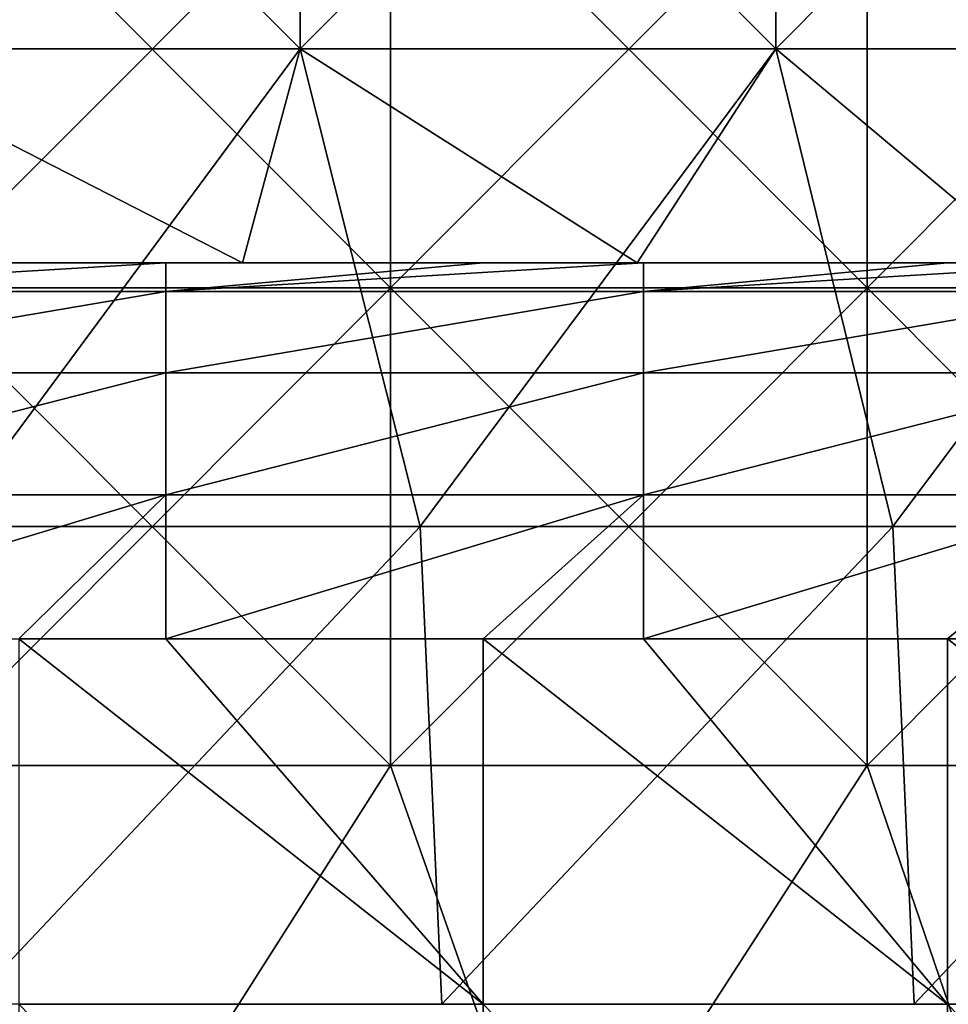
# Model space of a CAD drawing. Header units: inches. Extents: x -4.75 to 4.5, y 0 to 1.88.
# Tile 231 of 256: x 0.02 to 0.17, y 1.36 to 1.53. Entities that reach past the tile are written whole.
import ezdxf

# ---------------------------------------------------------------- set-up
doc = ezdxf.new("R2010")
doc.units = ezdxf.units.IN
doc.header["$LTSCALE"] = 101.851852
doc.header["$MEASUREMENT"] = 0
for name, color, linetype in [('11', 7, 'CONTINUOUS'), ('12', 7, 'CONTINUOUS'), ('15', 7, 'CONTINUOUS'), ('160', 7, 'CONTINUOUS'), ('20', 7, 'CONTINUOUS')]:
    doc.layers.add(name, color=color, linetype=linetype)

msp = doc.modelspace()

# ---------------------------------------------------------------- linework, layer by layer
at = {"layer": '11', "color": 13, "linetype": 'Continuous', "true_color": 0xd67263}
for points in [[(0.06384, 1.52338, 2.87829), (-0.01591, 1.52338, 2.87896), (0.06384, 1.60346, 2.87829), (0.06384, 1.52338, 2.87829)], [(-0.01591, 1.52338, 2.87896), (-0.01591, 1.60346, 2.87896), (0.06384, 1.60346, 2.87829), (-0.01591, 1.52338, 2.87896)], [(-0.01591, 1.52338, -2.87896), (0.06384, 1.52338, -2.87829), (-0.01591, 1.60346, -2.87896), (-0.01591, 1.52338, -2.87896)], [(0.06384, 1.52338, -2.87829), (0.06384, 1.60346, -2.87829), (-0.01591, 1.60346, -2.87896), (0.06384, 1.52338, -2.87829)], [(0.14355, 1.52338, 2.87542), (0.06384, 1.52338, 2.87829), (0.14355, 1.60346, 2.87542), (0.14355, 1.52338, 2.87542)], [(0.06384, 1.52338, 2.87829), (0.06384, 1.60346, 2.87829), (0.14355, 1.60346, 2.87542), (0.06384, 1.52338, 2.87829)], [(0.06384, 1.52338, -2.87829), (0.14355, 1.52338, -2.87542), (0.06384, 1.60346, -2.87829), (0.06384, 1.52338, -2.87829)], [(0.14355, 1.52338, -2.87542), (0.14355, 1.60346, -2.87542), (0.06384, 1.60346, -2.87829), (0.14355, 1.52338, -2.87542)], [(0.22314, 1.52338, 2.87034), (0.14355, 1.52338, 2.87542), (0.22314, 1.60346, 2.87034), (0.22314, 1.52338, 2.87034)], [(0.14355, 1.52338, 2.87542), (0.14355, 1.60346, 2.87542), (0.22314, 1.60346, 2.87034), (0.14355, 1.52338, 2.87542)], [(0.14355, 1.52338, -2.87542), (0.22314, 1.52338, -2.87034), (0.14355, 1.60346, -2.87542), (0.14355, 1.52338, -2.87542)], [(0.22314, 1.52338, -2.87034), (0.22314, 1.60346, -2.87034), (0.14355, 1.60346, -2.87542), (0.22314, 1.52338, -2.87034)], [(-0.01213, 1.4875, -2.87895), (0.05415, 1.4875, -2.87847), (-0.01591, 1.52338, -2.87896), (-0.01213, 1.4875, -2.87895)], [(-0.01591, 1.52338, -2.87896), (0.05415, 1.4875, -2.87847), (0.06384, 1.52338, -2.87829), (-0.01591, 1.52338, -2.87896)], [(0.06384, 1.52338, 2.87829), (0.00459, 1.4433, 2.879), (-0.01591, 1.52338, 2.87896), (0.06384, 1.52338, 2.87829)], [(0.08392, 1.4433, 2.87778), (0.00459, 1.4433, 2.879), (0.06384, 1.52338, 2.87829), (0.08392, 1.4433, 2.87778)], [(0.05415, 1.4875, -2.87847), (0.12034, 1.4875, -2.87647), (0.06384, 1.52338, -2.87829), (0.05415, 1.4875, -2.87847)], [(0.06384, 1.52338, -2.87829), (0.12034, 1.4875, -2.87647), (0.14355, 1.52338, -2.87542), (0.06384, 1.52338, -2.87829)], [(0.14355, 1.52338, 2.87542), (0.08392, 1.4433, 2.87778), (0.06384, 1.52338, 2.87829), (0.14355, 1.52338, 2.87542)], [(0.16319, 1.4433, 2.87437), (0.08392, 1.4433, 2.87778), (0.14355, 1.52338, 2.87542), (0.16319, 1.4433, 2.87437)], [(0.12034, 1.4875, -2.87647), (0.18634, 1.4875, -2.87296), (0.14355, 1.52338, -2.87542), (0.12034, 1.4875, -2.87647)], [(0.14355, 1.52338, -2.87542), (0.18634, 1.4875, -2.87296), (0.22314, 1.52338, -2.87034), (0.14355, 1.52338, -2.87542)], [(0.22314, 1.52338, 2.87034), (0.16319, 1.4433, 2.87437), (0.14355, 1.52338, 2.87542), (0.22314, 1.52338, 2.87034)], [(0.24233, 1.4433, 2.86878), (0.16319, 1.4433, 2.87437), (0.22314, 1.52338, 2.87034), (0.24233, 1.4433, 2.86878)], [(0.00459, 1.4433, 2.879), (0.08392, 1.4433, 2.87778), (0.00831, 1.36322, 2.87899), (0.00459, 1.4433, 2.879)], [(0.00831, 1.36322, 2.87899), (0.08392, 1.4433, 2.87778), (0.08756, 1.36322, 2.87767), (0.00831, 1.36322, 2.87899)], [(0.08392, 1.4433, 2.87778), (0.16319, 1.4433, 2.87437), (0.08756, 1.36322, 2.87767), (0.08392, 1.4433, 2.87778)], [(0.08756, 1.36322, 2.87767), (0.16319, 1.4433, 2.87437), (0.16675, 1.36322, 2.87417), (0.08756, 1.36322, 2.87767)], [(0.16319, 1.4433, 2.87437), (0.24233, 1.4433, 2.86878), (0.16675, 1.36322, 2.87417), (0.16319, 1.4433, 2.87437)], [(0.16675, 1.36322, 2.87417), (0.24233, 1.4433, 2.86878), (0.24581, 1.36322, 2.86849), (0.16675, 1.36322, 2.87417)]]:
    msp.add_3dface(points, dxfattribs=at)
at = {"layer": '12', "color": 13, "linetype": 'Continuous', "true_color": 0xd67263}
for points in [[(0.07899, 1.56342, 3.56162), (-0.00093, 1.56342, 3.5625), (0.07899, 1.48334, 3.56162), (0.07899, 1.56342, 3.56162)], [(0.07899, 1.48334, 3.56162), (-0.00093, 1.56342, 3.5625), (-0.00093, 1.48334, 3.5625), (0.07899, 1.48334, 3.56162)], [(-0.00093, 1.56342, -3.5625), (0.07899, 1.56342, -3.56162), (-0.00093, 1.48334, -3.5625), (-0.00093, 1.56342, -3.5625)], [(-0.00093, 1.48334, -3.5625), (0.07899, 1.56342, -3.56162), (0.07899, 1.48334, -3.56162), (-0.00093, 1.48334, -3.5625)], [(0.15888, 1.56342, 3.55896), (0.07899, 1.56342, 3.56162), (0.15888, 1.48334, 3.55896), (0.15888, 1.56342, 3.55896)], [(0.15888, 1.48334, 3.55896), (0.07899, 1.56342, 3.56162), (0.07899, 1.48334, 3.56162), (0.15888, 1.48334, 3.55896)], [(0.07899, 1.56342, -3.56162), (0.15888, 1.56342, -3.55896), (0.07899, 1.48334, -3.56162), (0.07899, 1.56342, -3.56162)], [(0.07899, 1.48334, -3.56162), (0.15888, 1.56342, -3.55896), (0.15888, 1.48334, -3.55896), (0.07899, 1.48334, -3.56162)], [(0.23868, 1.56342, 3.5545), (0.15888, 1.56342, 3.55896), (0.23868, 1.48334, 3.5545), (0.23868, 1.56342, 3.5545)], [(0.23868, 1.48334, 3.5545), (0.15888, 1.56342, 3.55896), (0.15888, 1.48334, 3.55896), (0.23868, 1.48334, 3.5545)], [(0.15888, 1.56342, -3.55896), (0.23868, 1.56342, -3.5545), (0.15888, 1.48334, -3.55896), (0.15888, 1.56342, -3.55896)], [(0.15888, 1.48334, -3.55896), (0.23868, 1.56342, -3.5545), (0.23868, 1.48334, -3.5545), (0.15888, 1.48334, -3.55896)], [(0.07899, 1.40326, -3.56162), (-0.00093, 1.40326, -3.5625), (0.07899, 1.48334, -3.56162), (0.07899, 1.40326, -3.56162)], [(-0.00093, 1.40326, -3.5625), (-0.00093, 1.48334, -3.5625), (0.07899, 1.48334, -3.56162), (-0.00093, 1.40326, -3.5625)], [(-0.00093, 1.40326, 3.5625), (0.07899, 1.40326, 3.56162), (-0.00093, 1.48334, 3.5625), (-0.00093, 1.40326, 3.5625)], [(0.07899, 1.40326, 3.56162), (0.07899, 1.48334, 3.56162), (-0.00093, 1.48334, 3.5625), (0.07899, 1.40326, 3.56162)], [(0.15888, 1.40326, -3.55896), (0.07899, 1.40326, -3.56162), (0.15888, 1.48334, -3.55896), (0.15888, 1.40326, -3.55896)], [(0.07899, 1.40326, -3.56162), (0.07899, 1.48334, -3.56162), (0.15888, 1.48334, -3.55896), (0.07899, 1.40326, -3.56162)], [(0.07899, 1.40326, 3.56162), (0.15888, 1.40326, 3.55896), (0.07899, 1.48334, 3.56162), (0.07899, 1.40326, 3.56162)], [(0.15888, 1.40326, 3.55896), (0.15888, 1.48334, 3.55896), (0.07899, 1.48334, 3.56162), (0.15888, 1.40326, 3.55896)], [(0.23868, 1.40326, -3.5545), (0.15888, 1.40326, -3.55896), (0.23868, 1.48334, -3.5545), (0.23868, 1.40326, -3.5545)], [(0.15888, 1.40326, -3.55896), (0.15888, 1.48334, -3.55896), (0.23868, 1.48334, -3.5545), (0.15888, 1.40326, -3.55896)], [(0.15888, 1.40326, 3.55896), (0.23868, 1.40326, 3.5545), (0.15888, 1.48334, 3.55896), (0.15888, 1.40326, 3.55896)], [(0.23868, 1.40326, 3.5545), (0.23868, 1.48334, 3.5545), (0.15888, 1.48334, 3.55896), (0.23868, 1.40326, 3.5545)], [(-0.05103, 1.32318, 3.56213), (0.02807, 1.32318, 3.56239), (-0.00093, 1.40326, 3.5625), (-0.05103, 1.32318, 3.56213)], [(0.02807, 1.32318, -3.56239), (-0.05103, 1.32318, -3.56213), (-0.00093, 1.40326, -3.5625), (0.02807, 1.32318, -3.56239)], [(-0.00093, 1.40326, 3.5625), (0.02807, 1.32318, 3.56239), (0.07899, 1.40326, 3.56162), (-0.00093, 1.40326, 3.5625)], [(0.07899, 1.40326, -3.56162), (0.02807, 1.32318, -3.56239), (-0.00093, 1.40326, -3.5625), (0.07899, 1.40326, -3.56162)], [(0.02807, 1.32318, 3.56239), (0.10715, 1.32318, 3.56089), (0.07899, 1.40326, 3.56162), (0.02807, 1.32318, 3.56239)], [(0.10715, 1.32318, -3.56089), (0.02807, 1.32318, -3.56239), (0.07899, 1.40326, -3.56162), (0.10715, 1.32318, -3.56089)], [(0.07899, 1.40326, 3.56162), (0.10715, 1.32318, 3.56089), (0.15888, 1.40326, 3.55896), (0.07899, 1.40326, 3.56162)], [(0.15888, 1.40326, -3.55896), (0.10715, 1.32318, -3.56089), (0.07899, 1.40326, -3.56162), (0.15888, 1.40326, -3.55896)], [(0.10715, 1.32318, 3.56089), (0.18618, 1.32318, 3.55763), (0.15888, 1.40326, 3.55896), (0.10715, 1.32318, 3.56089)], [(0.18618, 1.32318, -3.55763), (0.10715, 1.32318, -3.56089), (0.15888, 1.40326, -3.55896), (0.18618, 1.32318, -3.55763)], [(0.15888, 1.40326, 3.55896), (0.18618, 1.32318, 3.55763), (0.23868, 1.40326, 3.5545), (0.15888, 1.40326, 3.55896)], [(0.23868, 1.40326, -3.5545), (0.18618, 1.32318, -3.55763), (0.15888, 1.40326, -3.55896), (0.23868, 1.40326, -3.5545)]]:
    msp.add_3dface(points, dxfattribs=at)
at = {"layer": '15', "color": 13, "linetype": 'Continuous', "true_color": 0xd67263}
for points in [[(-0.06094, 1.4875, 0.15724), (0.01667, 1.4875, 0.187), (0.01692, 1.4875, 0.15724), (-0.06094, 1.4875, 0.15724)], [(-0.06094, 1.4875, 0.15724), (0.01692, 1.4875, 0.15724), (-0.04541, 1.4875, 0.07716), (-0.06094, 1.4875, 0.15724)], [(0.00941, 1.4875, -0.32324), (-0.05708, 1.4875, -0.24316), (0.02232, 1.4875, -0.24316), (0.00941, 1.4875, -0.32324)], [(-0.05708, 1.4875, -0.24316), (-0.00227, 1.4875, -0.16308), (0.02232, 1.4875, -0.24316), (-0.05708, 1.4875, -0.24316)], [(-0.04893, 1.4875, -0.00292), (-0.04541, 1.4875, 0.07716), (0.03018, 1.4875, -0.00292), (-0.04893, 1.4875, -0.00292)], [(-0.04893, 1.4875, -0.00292), (0.03018, 1.4875, -0.00292), (0.01073, 1.4875, -0.083), (-0.04893, 1.4875, -0.00292)], [(-0.04541, 1.4875, 0.07716), (0.01692, 1.4875, 0.15724), (0.034, 1.4875, 0.07716), (-0.04541, 1.4875, 0.07716)], [(-0.04541, 1.4875, 0.07716), (0.034, 1.4875, 0.07716), (0.03018, 1.4875, -0.00292), (-0.04541, 1.4875, 0.07716)], [(0.03997, 1.4875, -0.4834), (-0.03968, 1.4875, -0.56348), (-0.03997, 1.4875, -0.4834), (0.03997, 1.4875, -0.4834)], [(0.03997, 1.4875, -0.4834), (-0.03997, 1.4875, -0.4834), (-0.00002, 1.4875, -0.40332), (0.03997, 1.4875, -0.4834)], [(-0.03966, 1.4875, -1.6846), (0.03948, 1.4875, -1.6846), (-0.03986, 1.4875, -1.76468), (-0.03966, 1.4875, -1.6846)], [(-0.03986, 1.4875, -1.76468), (0.03948, 1.4875, -1.6846), (0.03995, 1.4875, -1.76468), (-0.03986, 1.4875, -1.76468)], [(-0.03986, 1.4875, -1.76468), (0.03995, 1.4875, -1.76468), (-0.00005, 1.4875, -1.84476), (-0.03986, 1.4875, -1.76468)], [(0.03955, 1.4875, -1.2842), (0, 1.4875, -1.36428), (-0.03972, 1.4875, -1.2842), (0.03955, 1.4875, -1.2842)], [(0.03955, 1.4875, -1.2842), (-0.03972, 1.4875, -1.2842), (0.00002, 1.4875, -1.20412), (0.03955, 1.4875, -1.2842)], [(-0.03968, 1.4875, -0.56348), (0.03985, 1.4875, -0.56348), (-0.03952, 1.4875, -0.64356), (-0.03968, 1.4875, -0.56348)], [(0.03985, 1.4875, -0.56348), (-0.03968, 1.4875, -0.56348), (0.03997, 1.4875, -0.4834), (0.03985, 1.4875, -0.56348)], [(-0.03966, 1.4875, -1.6846), (0.00004, 1.4875, -1.60452), (0.03948, 1.4875, -1.6846), (-0.03966, 1.4875, -1.6846)], [(-0.03963, 1.4875, -0.8838), (-0.00002, 1.4875, -0.80372), (0.03979, 1.4875, -0.8838), (-0.03963, 1.4875, -0.8838)], [(-0.03963, 1.4875, -0.8838), (0.03979, 1.4875, -0.8838), (0, 1.4875, -0.96388), (-0.03963, 1.4875, -0.8838)], [(-0.03928, 1.4875, -2.4854), (0.03925, 1.4875, -2.4854), (-0.03959, 1.4875, -2.56548), (-0.03928, 1.4875, -2.4854)], [(-0.03959, 1.4875, -2.56548), (0.03925, 1.4875, -2.4854), (0.03957, 1.4875, -2.56548), (-0.03959, 1.4875, -2.56548)], [(-0.03959, 1.4875, -2.56548), (0.03957, 1.4875, -2.56548), (-0.03905, 1.4875, -2.64556), (-0.03959, 1.4875, -2.56548)], [(0.03952, 1.4875, -1.44436), (-0.03954, 1.4875, -1.44436), (0, 1.4875, -1.36428), (0.03952, 1.4875, -1.44436)], [(-0.03954, 1.4875, -1.44436), (0.03952, 1.4875, -1.44436), (-0.00003, 1.4875, -1.52444), (-0.03954, 1.4875, -1.44436)], [(-0.03952, 1.4875, -0.64356), (0.03985, 1.4875, -0.56348), (0.03953, 1.4875, -0.64356), (-0.03952, 1.4875, -0.64356)], [(-0.03952, 1.4875, -0.64356), (0.03953, 1.4875, -0.64356), (-0.00007, 1.4875, -0.72364), (-0.03952, 1.4875, -0.64356)], [(-0.03951, 1.4875, -2.32524), (-0.00003, 1.4875, -2.24516), (0.03944, 1.4875, -2.32524), (-0.03951, 1.4875, -2.32524)], [(-0.03951, 1.4875, -2.32524), (0.03944, 1.4875, -2.32524), (-0.0001, 1.4875, -2.40532), (-0.03951, 1.4875, -2.32524)], [(-0.0395, 1.4875, -1.12404), (-0.00009, 1.4875, -1.04396), (0.03962, 1.4875, -1.12404), (-0.0395, 1.4875, -1.12404)], [(-0.0395, 1.4875, -1.12404), (0.03962, 1.4875, -1.12404), (0.00002, 1.4875, -1.20412), (-0.0395, 1.4875, -1.12404)], [(-0.03928, 1.4875, -2.4854), (-0.0001, 1.4875, -2.40532), (0.03925, 1.4875, -2.4854), (-0.03928, 1.4875, -2.4854)], [(-0.03905, 1.4875, -2.64556), (0.03957, 1.4875, -2.56548), (0.03924, 1.4875, -2.64556), (-0.03905, 1.4875, -2.64556)], [(-0.03905, 1.4875, -2.64556), (0.03924, 1.4875, -2.64556), (-0.00021, 1.4875, -2.72564), (-0.03905, 1.4875, -2.64556)], [(-0.01213, 1.4875, -2.87895), (-0.03758, 1.4875, -2.80572), (0.0383, 1.4875, -2.80572), (-0.01213, 1.4875, -2.87895)], [(-0.03758, 1.4875, -2.80572), (-0.00021, 1.4875, -2.72564), (0.0383, 1.4875, -2.80572), (-0.03758, 1.4875, -2.80572)], [(0.05415, 1.4875, -2.87847), (-0.01213, 1.4875, -2.87895), (0.0383, 1.4875, -2.80572), (0.05415, 1.4875, -2.87847)], [(-0.00227, 1.4875, -0.16308), (0.01073, 1.4875, -0.083), (0.0777, 1.4875, -0.16308), (-0.00227, 1.4875, -0.16308)], [(-0.00227, 1.4875, -0.16308), (0.0777, 1.4875, -0.16308), (0.02232, 1.4875, -0.24316), (-0.00227, 1.4875, -0.16308)], [(-0.00021, 1.4875, -2.72564), (0.03924, 1.4875, -2.64556), (0.07702, 1.4875, -2.72564), (-0.00021, 1.4875, -2.72564)], [(-0.00021, 1.4875, -2.72564), (0.07702, 1.4875, -2.72564), (0.0383, 1.4875, -2.80572), (-0.00021, 1.4875, -2.72564)], [(-0.0001, 1.4875, -2.40532), (0.03944, 1.4875, -2.32524), (0.07899, 1.4875, -2.40532), (-0.0001, 1.4875, -2.40532)], [(-0.0001, 1.4875, -2.40532), (0.07899, 1.4875, -2.40532), (0.03925, 1.4875, -2.4854), (-0.0001, 1.4875, -2.40532)], [(-0.00009, 1.4875, -1.04396), (0, 1.4875, -0.96388), (0.07882, 1.4875, -1.04396), (-0.00009, 1.4875, -1.04396)], [(-0.00009, 1.4875, -1.04396), (0.07882, 1.4875, -1.04396), (0.03962, 1.4875, -1.12404), (-0.00009, 1.4875, -1.04396)], [(-0.00008, 1.4875, -2.16508), (-0.00007, 1.4875, -2.085), (0.07898, 1.4875, -2.16508), (-0.00008, 1.4875, -2.16508)], [(-0.00008, 1.4875, -2.16508), (0.07898, 1.4875, -2.16508), (-0.00003, 1.4875, -2.24516), (-0.00008, 1.4875, -2.16508)], [(-0.00007, 1.4875, -0.72364), (0.03953, 1.4875, -0.64356), (0.07954, 1.4875, -0.72364), (-0.00007, 1.4875, -0.72364)], [(-0.00007, 1.4875, -0.72364), (0.07954, 1.4875, -0.72364), (-0.00002, 1.4875, -0.80372), (-0.00007, 1.4875, -0.72364)], [(-0.00007, 1.4875, -2.085), (0.00012, 1.4875, -2.00492), (0.07933, 1.4875, -2.085), (-0.00007, 1.4875, -2.085)], [(-0.00007, 1.4875, -2.085), (0.07933, 1.4875, -2.085), (0.07898, 1.4875, -2.16508), (-0.00007, 1.4875, -2.085)], [(-0.00005, 1.4875, -1.84476), (0.03995, 1.4875, -1.76468), (0.07888, 1.4875, -1.84476), (-0.00005, 1.4875, -1.84476)], [(-0.00005, 1.4875, -1.84476), (0.07888, 1.4875, -1.84476), (-0.00001, 1.4875, -1.92484), (-0.00005, 1.4875, -1.84476)], [(-0.00003, 1.4875, -1.52444), (0.03952, 1.4875, -1.44436), (0.07874, 1.4875, -1.52444), (-0.00003, 1.4875, -1.52444)], [(-0.00003, 1.4875, -1.52444), (0.07874, 1.4875, -1.52444), (0.00004, 1.4875, -1.60452), (-0.00003, 1.4875, -1.52444)], [(-0.00003, 1.4875, -2.24516), (0.07898, 1.4875, -2.16508), (0.07831, 1.4875, -2.24516), (-0.00003, 1.4875, -2.24516)], [(-0.00003, 1.4875, -2.24516), (0.07831, 1.4875, -2.24516), (0.03944, 1.4875, -2.32524), (-0.00003, 1.4875, -2.24516)], [(-0.00002, 1.4875, -0.80372), (0.07954, 1.4875, -0.72364), (0.07896, 1.4875, -0.80372), (-0.00002, 1.4875, -0.80372)], [(-0.00002, 1.4875, -0.80372), (0.07896, 1.4875, -0.80372), (0.03979, 1.4875, -0.8838), (-0.00002, 1.4875, -0.80372)], [(0.07916, 1.4875, -0.40332), (0.03997, 1.4875, -0.4834), (-0.00002, 1.4875, -0.40332), (0.07916, 1.4875, -0.40332)], [(0.07916, 1.4875, -0.40332), (-0.00002, 1.4875, -0.40332), (0.00941, 1.4875, -0.32324), (0.07916, 1.4875, -0.40332)], [(-0.00001, 1.4875, -1.92484), (0.07888, 1.4875, -1.84476), (0.07928, 1.4875, -1.92484), (-0.00001, 1.4875, -1.92484)], [(-0.00001, 1.4875, -1.92484), (0.07928, 1.4875, -1.92484), (0.00012, 1.4875, -2.00492), (-0.00001, 1.4875, -1.92484)], [(0.07986, 1.4875, -1.36428), (0.03952, 1.4875, -1.44436), (0, 1.4875, -1.36428), (0.07986, 1.4875, -1.36428)], [(0.07986, 1.4875, -1.36428), (0, 1.4875, -1.36428), (0.03955, 1.4875, -1.2842), (0.07986, 1.4875, -1.36428)], [(0, 1.4875, -0.96388), (0.03979, 1.4875, -0.8838), (0.07978, 1.4875, -0.96388), (0, 1.4875, -0.96388)], [(0, 1.4875, -0.96388), (0.07978, 1.4875, -0.96388), (0.07882, 1.4875, -1.04396), (0, 1.4875, -0.96388)], [(0.03955, 1.4875, -1.2842), (0.00002, 1.4875, -1.20412), (0.07926, 1.4875, -1.20412), (0.03955, 1.4875, -1.2842)], [(0.00002, 1.4875, -1.20412), (0.03962, 1.4875, -1.12404), (0.07926, 1.4875, -1.20412), (0.00002, 1.4875, -1.20412)], [(0.00004, 1.4875, -1.60452), (0.07874, 1.4875, -1.52444), (0.07971, 1.4875, -1.60452), (0.00004, 1.4875, -1.60452)], [(0.00004, 1.4875, -1.60452), (0.07971, 1.4875, -1.60452), (0.03948, 1.4875, -1.6846), (0.00004, 1.4875, -1.60452)], [(0.00012, 1.4875, -2.00492), (0.07928, 1.4875, -1.92484), (0.07958, 1.4875, -2.00492), (0.00012, 1.4875, -2.00492)], [(0.00012, 1.4875, -2.00492), (0.07958, 1.4875, -2.00492), (0.07933, 1.4875, -2.085), (0.00012, 1.4875, -2.00492)], [(0.08906, 1.4875, -0.32324), (0.07916, 1.4875, -0.40332), (0.00941, 1.4875, -0.32324), (0.08906, 1.4875, -0.32324)], [(0.08906, 1.4875, -0.32324), (0.00941, 1.4875, -0.32324), (0.02232, 1.4875, -0.24316), (0.08906, 1.4875, -0.32324)], [(0.01073, 1.4875, -0.083), (0.03018, 1.4875, -0.00292), (0.08922, 1.4875, -0.083), (0.01073, 1.4875, -0.083)], [(0.01073, 1.4875, -0.083), (0.08922, 1.4875, -0.083), (0.0777, 1.4875, -0.16308), (0.01073, 1.4875, -0.083)], [(0.01667, 1.4875, 0.187), (0.0413, 1.4875, 0.187), (0.01692, 1.4875, 0.15724), (0.01667, 1.4875, 0.187)], [(0.0413, 1.4875, 0.187), (0.09451, 1.4875, 0.187), (0.01692, 1.4875, 0.15724), (0.0413, 1.4875, 0.187)], [(0.01692, 1.4875, 0.15724), (0.09451, 1.4875, 0.187), (0.09477, 1.4875, 0.15724), (0.01692, 1.4875, 0.15724)], [(0.01692, 1.4875, 0.15724), (0.09477, 1.4875, 0.15724), (0.034, 1.4875, 0.07716), (0.01692, 1.4875, 0.15724)], [(0.08906, 1.4875, -0.32324), (0.02232, 1.4875, -0.24316), (0.10171, 1.4875, -0.24316), (0.08906, 1.4875, -0.32324)], [(0.02232, 1.4875, -0.24316), (0.0777, 1.4875, -0.16308), (0.10171, 1.4875, -0.24316), (0.02232, 1.4875, -0.24316)], [(0.03018, 1.4875, -0.00292), (0.034, 1.4875, 0.07716), (0.10928, 1.4875, -0.00292), (0.03018, 1.4875, -0.00292)], [(0.03018, 1.4875, -0.00292), (0.10928, 1.4875, -0.00292), (0.08922, 1.4875, -0.083), (0.03018, 1.4875, -0.00292)], [(0.034, 1.4875, 0.07716), (0.09477, 1.4875, 0.15724), (0.11341, 1.4875, 0.07716), (0.034, 1.4875, 0.07716)], [(0.034, 1.4875, 0.07716), (0.11341, 1.4875, 0.07716), (0.10928, 1.4875, -0.00292), (0.034, 1.4875, 0.07716)], [(0.05415, 1.4875, -2.87847), (0.0383, 1.4875, -2.80572), (0.11418, 1.4875, -2.80572), (0.05415, 1.4875, -2.87847)], [(0.0383, 1.4875, -2.80572), (0.07702, 1.4875, -2.72564), (0.11418, 1.4875, -2.80572), (0.0383, 1.4875, -2.80572)], [(0.03924, 1.4875, -2.64556), (0.03957, 1.4875, -2.56548), (0.11753, 1.4875, -2.64556), (0.03924, 1.4875, -2.64556)], [(0.03924, 1.4875, -2.64556), (0.11753, 1.4875, -2.64556), (0.07702, 1.4875, -2.72564), (0.03924, 1.4875, -2.64556)], [(0.03925, 1.4875, -2.4854), (0.07899, 1.4875, -2.40532), (0.11778, 1.4875, -2.4854), (0.03925, 1.4875, -2.4854)], [(0.03925, 1.4875, -2.4854), (0.11778, 1.4875, -2.4854), (0.03957, 1.4875, -2.56548), (0.03925, 1.4875, -2.4854)], [(0.03944, 1.4875, -2.32524), (0.07831, 1.4875, -2.24516), (0.11839, 1.4875, -2.32524), (0.03944, 1.4875, -2.32524)], [(0.03944, 1.4875, -2.32524), (0.11839, 1.4875, -2.32524), (0.07899, 1.4875, -2.40532), (0.03944, 1.4875, -2.32524)], [(0.03948, 1.4875, -1.6846), (0.07971, 1.4875, -1.60452), (0.11862, 1.4875, -1.6846), (0.03948, 1.4875, -1.6846)], [(0.03948, 1.4875, -1.6846), (0.11862, 1.4875, -1.6846), (0.03995, 1.4875, -1.76468), (0.03948, 1.4875, -1.6846)], [(0.11858, 1.4875, -1.44436), (0.03952, 1.4875, -1.44436), (0.07986, 1.4875, -1.36428), (0.11858, 1.4875, -1.44436)], [(0.03952, 1.4875, -1.44436), (0.11858, 1.4875, -1.44436), (0.07874, 1.4875, -1.52444), (0.03952, 1.4875, -1.44436)], [(0.03953, 1.4875, -0.64356), (0.03985, 1.4875, -0.56348), (0.11857, 1.4875, -0.64356), (0.03953, 1.4875, -0.64356)], [(0.03953, 1.4875, -0.64356), (0.11857, 1.4875, -0.64356), (0.07954, 1.4875, -0.72364), (0.03953, 1.4875, -0.64356)], [(0.11883, 1.4875, -1.2842), (0.07986, 1.4875, -1.36428), (0.03955, 1.4875, -1.2842), (0.11883, 1.4875, -1.2842)], [(0.11883, 1.4875, -1.2842), (0.03955, 1.4875, -1.2842), (0.07926, 1.4875, -1.20412), (0.11883, 1.4875, -1.2842)], [(0.03957, 1.4875, -2.56548), (0.11778, 1.4875, -2.4854), (0.11873, 1.4875, -2.56548), (0.03957, 1.4875, -2.56548)], [(0.03957, 1.4875, -2.56548), (0.11873, 1.4875, -2.56548), (0.11753, 1.4875, -2.64556), (0.03957, 1.4875, -2.56548)], [(0.03962, 1.4875, -1.12404), (0.07882, 1.4875, -1.04396), (0.11873, 1.4875, -1.12404), (0.03962, 1.4875, -1.12404)], [(0.03962, 1.4875, -1.12404), (0.11873, 1.4875, -1.12404), (0.07926, 1.4875, -1.20412), (0.03962, 1.4875, -1.12404)], [(0.03979, 1.4875, -0.8838), (0.07896, 1.4875, -0.80372), (0.11921, 1.4875, -0.8838), (0.03979, 1.4875, -0.8838)], [(0.03979, 1.4875, -0.8838), (0.11921, 1.4875, -0.8838), (0.07978, 1.4875, -0.96388), (0.03979, 1.4875, -0.8838)], [(0.03985, 1.4875, -0.56348), (0.11938, 1.4875, -0.56348), (0.11857, 1.4875, -0.64356), (0.03985, 1.4875, -0.56348)], [(0.11938, 1.4875, -0.56348), (0.03985, 1.4875, -0.56348), (0.03997, 1.4875, -0.4834), (0.11938, 1.4875, -0.56348)], [(0.03995, 1.4875, -1.76468), (0.11862, 1.4875, -1.6846), (0.11976, 1.4875, -1.76468), (0.03995, 1.4875, -1.76468)], [(0.03995, 1.4875, -1.76468), (0.11976, 1.4875, -1.76468), (0.07888, 1.4875, -1.84476), (0.03995, 1.4875, -1.76468)], [(0.11991, 1.4875, -0.4834), (0.11938, 1.4875, -0.56348), (0.03997, 1.4875, -0.4834), (0.11991, 1.4875, -0.4834)], [(0.11991, 1.4875, -0.4834), (0.03997, 1.4875, -0.4834), (0.07916, 1.4875, -0.40332), (0.11991, 1.4875, -0.4834)], [(0.12034, 1.4875, -2.87647), (0.05415, 1.4875, -2.87847), (0.11418, 1.4875, -2.80572), (0.12034, 1.4875, -2.87647)], [(0.07702, 1.4875, -2.72564), (0.11753, 1.4875, -2.64556), (0.15424, 1.4875, -2.72564), (0.07702, 1.4875, -2.72564)], [(0.07702, 1.4875, -2.72564), (0.15424, 1.4875, -2.72564), (0.11418, 1.4875, -2.80572), (0.07702, 1.4875, -2.72564)], [(0.0777, 1.4875, -0.16308), (0.08922, 1.4875, -0.083), (0.15767, 1.4875, -0.16308), (0.0777, 1.4875, -0.16308)], [(0.0777, 1.4875, -0.16308), (0.15767, 1.4875, -0.16308), (0.10171, 1.4875, -0.24316), (0.0777, 1.4875, -0.16308)], [(0.07831, 1.4875, -2.24516), (0.07898, 1.4875, -2.16508), (0.15665, 1.4875, -2.24516), (0.07831, 1.4875, -2.24516)], [(0.07831, 1.4875, -2.24516), (0.15665, 1.4875, -2.24516), (0.11839, 1.4875, -2.32524), (0.07831, 1.4875, -2.24516)], [(0.07874, 1.4875, -1.52444), (0.11858, 1.4875, -1.44436), (0.15752, 1.4875, -1.52444), (0.07874, 1.4875, -1.52444)], [(0.07874, 1.4875, -1.52444), (0.15752, 1.4875, -1.52444), (0.07971, 1.4875, -1.60452), (0.07874, 1.4875, -1.52444)], [(0.07882, 1.4875, -1.04396), (0.07978, 1.4875, -0.96388), (0.15773, 1.4875, -1.04396), (0.07882, 1.4875, -1.04396)], [(0.07882, 1.4875, -1.04396), (0.15773, 1.4875, -1.04396), (0.11873, 1.4875, -1.12404), (0.07882, 1.4875, -1.04396)], [(0.07888, 1.4875, -1.84476), (0.11976, 1.4875, -1.76468), (0.15782, 1.4875, -1.84476), (0.07888, 1.4875, -1.84476)], [(0.07888, 1.4875, -1.84476), (0.15782, 1.4875, -1.84476), (0.07928, 1.4875, -1.92484), (0.07888, 1.4875, -1.84476)], [(0.07896, 1.4875, -0.80372), (0.07954, 1.4875, -0.72364), (0.15795, 1.4875, -0.80372), (0.07896, 1.4875, -0.80372)], [(0.07896, 1.4875, -0.80372), (0.15795, 1.4875, -0.80372), (0.11921, 1.4875, -0.8838), (0.07896, 1.4875, -0.80372)], [(0.07898, 1.4875, -2.16508), (0.07933, 1.4875, -2.085), (0.15804, 1.4875, -2.16508), (0.07898, 1.4875, -2.16508)], [(0.07898, 1.4875, -2.16508), (0.15804, 1.4875, -2.16508), (0.15665, 1.4875, -2.24516), (0.07898, 1.4875, -2.16508)], [(0.07899, 1.4875, -2.40532), (0.11839, 1.4875, -2.32524), (0.15808, 1.4875, -2.40532), (0.07899, 1.4875, -2.40532)], [(0.07899, 1.4875, -2.40532), (0.15808, 1.4875, -2.40532), (0.11778, 1.4875, -2.4854), (0.07899, 1.4875, -2.40532)], [(0.15834, 1.4875, -0.40332), (0.11991, 1.4875, -0.4834), (0.07916, 1.4875, -0.40332), (0.15834, 1.4875, -0.40332)], [(0.15834, 1.4875, -0.40332), (0.07916, 1.4875, -0.40332), (0.08906, 1.4875, -0.32324), (0.15834, 1.4875, -0.40332)], [(0.11883, 1.4875, -1.2842), (0.07926, 1.4875, -1.20412), (0.1585, 1.4875, -1.20412), (0.11883, 1.4875, -1.2842)], [(0.07926, 1.4875, -1.20412), (0.11873, 1.4875, -1.12404), (0.1585, 1.4875, -1.20412), (0.07926, 1.4875, -1.20412)], [(0.07928, 1.4875, -1.92484), (0.15782, 1.4875, -1.84476), (0.15856, 1.4875, -1.92484), (0.07928, 1.4875, -1.92484)], [(0.07928, 1.4875, -1.92484), (0.15856, 1.4875, -1.92484), (0.07958, 1.4875, -2.00492), (0.07928, 1.4875, -1.92484)], [(0.07933, 1.4875, -2.085), (0.07958, 1.4875, -2.00492), (0.15874, 1.4875, -2.085), (0.07933, 1.4875, -2.085)], [(0.07933, 1.4875, -2.085), (0.15874, 1.4875, -2.085), (0.15804, 1.4875, -2.16508), (0.07933, 1.4875, -2.085)], [(0.07954, 1.4875, -0.72364), (0.11857, 1.4875, -0.64356), (0.15915, 1.4875, -0.72364), (0.07954, 1.4875, -0.72364)], [(0.07954, 1.4875, -0.72364), (0.15915, 1.4875, -0.72364), (0.15795, 1.4875, -0.80372), (0.07954, 1.4875, -0.72364)], [(0.07958, 1.4875, -2.00492), (0.15856, 1.4875, -1.92484), (0.15904, 1.4875, -2.00492), (0.07958, 1.4875, -2.00492)], [(0.07958, 1.4875, -2.00492), (0.15904, 1.4875, -2.00492), (0.15874, 1.4875, -2.085), (0.07958, 1.4875, -2.00492)], [(0.07971, 1.4875, -1.60452), (0.15752, 1.4875, -1.52444), (0.15939, 1.4875, -1.60452), (0.07971, 1.4875, -1.60452)], [(0.07971, 1.4875, -1.60452), (0.15939, 1.4875, -1.60452), (0.11862, 1.4875, -1.6846), (0.07971, 1.4875, -1.60452)], [(0.07978, 1.4875, -0.96388), (0.11921, 1.4875, -0.8838), (0.15957, 1.4875, -0.96388), (0.07978, 1.4875, -0.96388)], [(0.07978, 1.4875, -0.96388), (0.15957, 1.4875, -0.96388), (0.15773, 1.4875, -1.04396), (0.07978, 1.4875, -0.96388)], [(0.15971, 1.4875, -1.36428), (0.11858, 1.4875, -1.44436), (0.07986, 1.4875, -1.36428), (0.15971, 1.4875, -1.36428)], [(0.15971, 1.4875, -1.36428), (0.07986, 1.4875, -1.36428), (0.11883, 1.4875, -1.2842), (0.15971, 1.4875, -1.36428)], [(0.16871, 1.4875, -0.32324), (0.15834, 1.4875, -0.40332), (0.08906, 1.4875, -0.32324), (0.16871, 1.4875, -0.32324)], [(0.16871, 1.4875, -0.32324), (0.08906, 1.4875, -0.32324), (0.10171, 1.4875, -0.24316), (0.16871, 1.4875, -0.32324)], [(0.08922, 1.4875, -0.083), (0.10928, 1.4875, -0.00292), (0.1677, 1.4875, -0.083), (0.08922, 1.4875, -0.083)], [(0.08922, 1.4875, -0.083), (0.1677, 1.4875, -0.083), (0.15767, 1.4875, -0.16308), (0.08922, 1.4875, -0.083)], [(0.09451, 1.4875, 0.187), (0.12138, 1.4875, 0.187), (0.09477, 1.4875, 0.15724), (0.09451, 1.4875, 0.187)], [(0.12138, 1.4875, 0.187), (0.17234, 1.4875, 0.187), (0.09477, 1.4875, 0.15724), (0.12138, 1.4875, 0.187)], [(0.09477, 1.4875, 0.15724), (0.17234, 1.4875, 0.187), (0.17263, 1.4875, 0.15724), (0.09477, 1.4875, 0.15724)], [(0.09477, 1.4875, 0.15724), (0.17263, 1.4875, 0.15724), (0.11341, 1.4875, 0.07716), (0.09477, 1.4875, 0.15724)], [(0.16871, 1.4875, -0.32324), (0.10171, 1.4875, -0.24316), (0.18111, 1.4875, -0.24316), (0.16871, 1.4875, -0.32324)], [(0.10171, 1.4875, -0.24316), (0.15767, 1.4875, -0.16308), (0.18111, 1.4875, -0.24316), (0.10171, 1.4875, -0.24316)], [(0.10928, 1.4875, -0.00292), (0.11341, 1.4875, 0.07716), (0.18838, 1.4875, -0.00292), (0.10928, 1.4875, -0.00292)], [(0.10928, 1.4875, -0.00292), (0.18838, 1.4875, -0.00292), (0.1677, 1.4875, -0.083), (0.10928, 1.4875, -0.00292)], [(0.11341, 1.4875, 0.07716), (0.17263, 1.4875, 0.15724), (0.19282, 1.4875, 0.07716), (0.11341, 1.4875, 0.07716)], [(0.11341, 1.4875, 0.07716), (0.19282, 1.4875, 0.07716), (0.18838, 1.4875, -0.00292), (0.11341, 1.4875, 0.07716)], [(0.12034, 1.4875, -2.87647), (0.11418, 1.4875, -2.80572), (0.19006, 1.4875, -2.80572), (0.12034, 1.4875, -2.87647)], [(0.11418, 1.4875, -2.80572), (0.15424, 1.4875, -2.72564), (0.19006, 1.4875, -2.80572), (0.11418, 1.4875, -2.80572)], [(0.11753, 1.4875, -2.64556), (0.11873, 1.4875, -2.56548), (0.19582, 1.4875, -2.64556), (0.11753, 1.4875, -2.64556)], [(0.11753, 1.4875, -2.64556), (0.19582, 1.4875, -2.64556), (0.15424, 1.4875, -2.72564), (0.11753, 1.4875, -2.64556)], [(0.11778, 1.4875, -2.4854), (0.15808, 1.4875, -2.40532), (0.19631, 1.4875, -2.4854), (0.11778, 1.4875, -2.4854)], [(0.11778, 1.4875, -2.4854), (0.19631, 1.4875, -2.4854), (0.11873, 1.4875, -2.56548), (0.11778, 1.4875, -2.4854)], [(0.11839, 1.4875, -2.32524), (0.15665, 1.4875, -2.24516), (0.19733, 1.4875, -2.32524), (0.11839, 1.4875, -2.32524)], [(0.11839, 1.4875, -2.32524), (0.19733, 1.4875, -2.32524), (0.15808, 1.4875, -2.40532), (0.11839, 1.4875, -2.32524)], [(0.11857, 1.4875, -0.64356), (0.11938, 1.4875, -0.56348), (0.19761, 1.4875, -0.64356), (0.11857, 1.4875, -0.64356)], [(0.11857, 1.4875, -0.64356), (0.19761, 1.4875, -0.64356), (0.15915, 1.4875, -0.72364), (0.11857, 1.4875, -0.64356)], [(0.19763, 1.4875, -1.44436), (0.11858, 1.4875, -1.44436), (0.15971, 1.4875, -1.36428), (0.19763, 1.4875, -1.44436)], [(0.11858, 1.4875, -1.44436), (0.19763, 1.4875, -1.44436), (0.15752, 1.4875, -1.52444), (0.11858, 1.4875, -1.44436)], [(0.11862, 1.4875, -1.6846), (0.15939, 1.4875, -1.60452), (0.19776, 1.4875, -1.6846), (0.11862, 1.4875, -1.6846)], [(0.11862, 1.4875, -1.6846), (0.19776, 1.4875, -1.6846), (0.11976, 1.4875, -1.76468), (0.11862, 1.4875, -1.6846)], [(0.11873, 1.4875, -1.12404), (0.15773, 1.4875, -1.04396), (0.19785, 1.4875, -1.12404), (0.11873, 1.4875, -1.12404)], [(0.11873, 1.4875, -1.12404), (0.19785, 1.4875, -1.12404), (0.1585, 1.4875, -1.20412), (0.11873, 1.4875, -1.12404)], [(0.11873, 1.4875, -2.56548), (0.19631, 1.4875, -2.4854), (0.19789, 1.4875, -2.56548), (0.11873, 1.4875, -2.56548)], [(0.11873, 1.4875, -2.56548), (0.19789, 1.4875, -2.56548), (0.19582, 1.4875, -2.64556), (0.11873, 1.4875, -2.56548)], [(0.19811, 1.4875, -1.2842), (0.15971, 1.4875, -1.36428), (0.11883, 1.4875, -1.2842), (0.19811, 1.4875, -1.2842)], [(0.19811, 1.4875, -1.2842), (0.11883, 1.4875, -1.2842), (0.1585, 1.4875, -1.20412), (0.19811, 1.4875, -1.2842)], [(0.11921, 1.4875, -0.8838), (0.15795, 1.4875, -0.80372), (0.19862, 1.4875, -0.8838), (0.11921, 1.4875, -0.8838)], [(0.11921, 1.4875, -0.8838), (0.19862, 1.4875, -0.8838), (0.15957, 1.4875, -0.96388), (0.11921, 1.4875, -0.8838)], [(0.11938, 1.4875, -0.56348), (0.1989, 1.4875, -0.56348), (0.19761, 1.4875, -0.64356), (0.11938, 1.4875, -0.56348)], [(0.1989, 1.4875, -0.56348), (0.11938, 1.4875, -0.56348), (0.11991, 1.4875, -0.4834), (0.1989, 1.4875, -0.56348)], [(0.11976, 1.4875, -1.76468), (0.19776, 1.4875, -1.6846), (0.19957, 1.4875, -1.76468), (0.11976, 1.4875, -1.76468)], [(0.11976, 1.4875, -1.76468), (0.19957, 1.4875, -1.76468), (0.15782, 1.4875, -1.84476), (0.11976, 1.4875, -1.76468)], [(0.19986, 1.4875, -0.4834), (0.1989, 1.4875, -0.56348), (0.11991, 1.4875, -0.4834), (0.19986, 1.4875, -0.4834)], [(0.19986, 1.4875, -0.4834), (0.11991, 1.4875, -0.4834), (0.15834, 1.4875, -0.40332), (0.19986, 1.4875, -0.4834)], [(0.18634, 1.4875, -2.87296), (0.12034, 1.4875, -2.87647), (0.19006, 1.4875, -2.80572), (0.18634, 1.4875, -2.87296)], [(0.15424, 1.4875, -2.72564), (0.19582, 1.4875, -2.64556), (0.23147, 1.4875, -2.72564), (0.15424, 1.4875, -2.72564)], [(0.15424, 1.4875, -2.72564), (0.23147, 1.4875, -2.72564), (0.19006, 1.4875, -2.80572), (0.15424, 1.4875, -2.72564)], [(0.15665, 1.4875, -2.24516), (0.15804, 1.4875, -2.16508), (0.235, 1.4875, -2.24516), (0.15665, 1.4875, -2.24516)], [(0.15665, 1.4875, -2.24516), (0.235, 1.4875, -2.24516), (0.19733, 1.4875, -2.32524), (0.15665, 1.4875, -2.24516)], [(0.15752, 1.4875, -1.52444), (0.19763, 1.4875, -1.44436), (0.2363, 1.4875, -1.52444), (0.15752, 1.4875, -1.52444)], [(0.15752, 1.4875, -1.52444), (0.2363, 1.4875, -1.52444), (0.15939, 1.4875, -1.60452), (0.15752, 1.4875, -1.52444)], [(0.15767, 1.4875, -0.16308), (0.1677, 1.4875, -0.083), (0.23764, 1.4875, -0.16308), (0.15767, 1.4875, -0.16308)], [(0.15767, 1.4875, -0.16308), (0.23764, 1.4875, -0.16308), (0.18111, 1.4875, -0.24316), (0.15767, 1.4875, -0.16308)], [(0.15773, 1.4875, -1.04396), (0.15957, 1.4875, -0.96388), (0.23664, 1.4875, -1.04396), (0.15773, 1.4875, -1.04396)], [(0.15773, 1.4875, -1.04396), (0.23664, 1.4875, -1.04396), (0.19785, 1.4875, -1.12404), (0.15773, 1.4875, -1.04396)], [(0.15782, 1.4875, -1.84476), (0.19957, 1.4875, -1.76468), (0.23675, 1.4875, -1.84476), (0.15782, 1.4875, -1.84476)], [(0.15782, 1.4875, -1.84476), (0.23675, 1.4875, -1.84476), (0.15856, 1.4875, -1.92484), (0.15782, 1.4875, -1.84476)], [(0.15795, 1.4875, -0.80372), (0.15915, 1.4875, -0.72364), (0.23693, 1.4875, -0.80372), (0.15795, 1.4875, -0.80372)], [(0.15795, 1.4875, -0.80372), (0.23693, 1.4875, -0.80372), (0.19862, 1.4875, -0.8838), (0.15795, 1.4875, -0.80372)], [(0.15804, 1.4875, -2.16508), (0.15874, 1.4875, -2.085), (0.23709, 1.4875, -2.16508), (0.15804, 1.4875, -2.16508)], [(0.15804, 1.4875, -2.16508), (0.23709, 1.4875, -2.16508), (0.235, 1.4875, -2.24516), (0.15804, 1.4875, -2.16508)], [(0.15808, 1.4875, -2.40532), (0.19733, 1.4875, -2.32524), (0.23718, 1.4875, -2.40532), (0.15808, 1.4875, -2.40532)], [(0.15808, 1.4875, -2.40532), (0.23718, 1.4875, -2.40532), (0.19631, 1.4875, -2.4854), (0.15808, 1.4875, -2.40532)], [(0.23752, 1.4875, -0.40332), (0.19986, 1.4875, -0.4834), (0.15834, 1.4875, -0.40332), (0.23752, 1.4875, -0.40332)], [(0.23752, 1.4875, -0.40332), (0.15834, 1.4875, -0.40332), (0.16871, 1.4875, -0.32324), (0.23752, 1.4875, -0.40332)], [(0.19811, 1.4875, -1.2842), (0.1585, 1.4875, -1.20412), (0.23774, 1.4875, -1.20412), (0.19811, 1.4875, -1.2842)], [(0.1585, 1.4875, -1.20412), (0.19785, 1.4875, -1.12404), (0.23774, 1.4875, -1.20412), (0.1585, 1.4875, -1.20412)], [(0.15856, 1.4875, -1.92484), (0.23675, 1.4875, -1.84476), (0.23785, 1.4875, -1.92484), (0.15856, 1.4875, -1.92484)], [(0.15856, 1.4875, -1.92484), (0.23785, 1.4875, -1.92484), (0.15904, 1.4875, -2.00492), (0.15856, 1.4875, -1.92484)], [(0.15874, 1.4875, -2.085), (0.15904, 1.4875, -2.00492), (0.23815, 1.4875, -2.085), (0.15874, 1.4875, -2.085)], [(0.15874, 1.4875, -2.085), (0.23815, 1.4875, -2.085), (0.23709, 1.4875, -2.16508), (0.15874, 1.4875, -2.085)], [(0.15904, 1.4875, -2.00492), (0.23785, 1.4875, -1.92484), (0.2385, 1.4875, -2.00492), (0.15904, 1.4875, -2.00492)], [(0.15904, 1.4875, -2.00492), (0.2385, 1.4875, -2.00492), (0.23815, 1.4875, -2.085), (0.15904, 1.4875, -2.00492)], [(0.15915, 1.4875, -0.72364), (0.19761, 1.4875, -0.64356), (0.23876, 1.4875, -0.72364), (0.15915, 1.4875, -0.72364)], [(0.15915, 1.4875, -0.72364), (0.23876, 1.4875, -0.72364), (0.23693, 1.4875, -0.80372), (0.15915, 1.4875, -0.72364)], [(0.15939, 1.4875, -1.60452), (0.2363, 1.4875, -1.52444), (0.23906, 1.4875, -1.60452), (0.15939, 1.4875, -1.60452)], [(0.15939, 1.4875, -1.60452), (0.23906, 1.4875, -1.60452), (0.19776, 1.4875, -1.6846), (0.15939, 1.4875, -1.60452)], [(0.15957, 1.4875, -0.96388), (0.19862, 1.4875, -0.8838), (0.23935, 1.4875, -0.96388), (0.15957, 1.4875, -0.96388)], [(0.15957, 1.4875, -0.96388), (0.23935, 1.4875, -0.96388), (0.23664, 1.4875, -1.04396), (0.15957, 1.4875, -0.96388)], [(0.23957, 1.4875, -1.36428), (0.19763, 1.4875, -1.44436), (0.15971, 1.4875, -1.36428), (0.23957, 1.4875, -1.36428)], [(0.23957, 1.4875, -1.36428), (0.15971, 1.4875, -1.36428), (0.19811, 1.4875, -1.2842), (0.23957, 1.4875, -1.36428)], [(0.1677, 1.4875, -0.083), (0.18838, 1.4875, -0.00292), (0.24618, 1.4875, -0.083), (0.1677, 1.4875, -0.083)], [(0.1677, 1.4875, -0.083), (0.24618, 1.4875, -0.083), (0.23764, 1.4875, -0.16308), (0.1677, 1.4875, -0.083)], [(0.24836, 1.4875, -0.32324), (0.23752, 1.4875, -0.40332), (0.16871, 1.4875, -0.32324), (0.24836, 1.4875, -0.32324)], [(0.24836, 1.4875, -0.32324), (0.16871, 1.4875, -0.32324), (0.18111, 1.4875, -0.24316), (0.24836, 1.4875, -0.32324)], [(0.17234, 1.4875, 0.187), (0.20146, 1.4875, 0.187), (0.17263, 1.4875, 0.15724), (0.17234, 1.4875, 0.187)]]:
    msp.add_3dface(points, dxfattribs=at)
at = {"layer": '160', "color": 13, "linetype": 'Continuous', "true_color": 0xd67263}
for points in [[(0.0413, 1.4875, 0.187), (0.01667, 1.4875, 0.187), (-0.03878, 1.4827, 0.21111), (0.0413, 1.4875, 0.187)], [(0.0413, 1.4875, 0.187), (-0.03878, 1.4827, 0.21111), (0.0413, 1.4827, 0.21111), (0.0413, 1.4875, 0.187)], [(0.12138, 1.4875, 0.187), (0.09451, 1.4875, 0.187), (0.0413, 1.4827, 0.21111), (0.12138, 1.4875, 0.187)], [(0.12138, 1.4875, 0.187), (0.0413, 1.4827, 0.21111), (0.12138, 1.4827, 0.21111), (0.12138, 1.4875, 0.187)], [(0.09451, 1.4875, 0.187), (0.0413, 1.4875, 0.187), (0.0413, 1.4827, 0.21111), (0.09451, 1.4875, 0.187)], [(0.20146, 1.4875, 0.187), (0.17234, 1.4875, 0.187), (0.12138, 1.4827, 0.21111), (0.20146, 1.4875, 0.187)], [(0.20146, 1.4875, 0.187), (0.12138, 1.4827, 0.21111), (0.20146, 1.4827, 0.21111), (0.20146, 1.4875, 0.187)], [(0.17234, 1.4875, 0.187), (0.12138, 1.4875, 0.187), (0.12138, 1.4827, 0.21111), (0.17234, 1.4875, 0.187)], [(0.0413, 1.4827, 0.21111), (-0.03878, 1.46905, 0.23155), (0.0413, 1.46905, 0.23155), (0.0413, 1.4827, 0.21111)], [(-0.03878, 1.4827, 0.21111), (-0.03878, 1.46905, 0.23155), (0.0413, 1.4827, 0.21111), (-0.03878, 1.4827, 0.21111)], [(0.12138, 1.4827, 0.21111), (0.0413, 1.46905, 0.23155), (0.12138, 1.46905, 0.23155), (0.12138, 1.4827, 0.21111)], [(0.0413, 1.4827, 0.21111), (0.0413, 1.46905, 0.23155), (0.12138, 1.4827, 0.21111), (0.0413, 1.4827, 0.21111)], [(0.20146, 1.4827, 0.21111), (0.12138, 1.46905, 0.23155), (0.20146, 1.46905, 0.23155), (0.20146, 1.4827, 0.21111)], [(0.12138, 1.4827, 0.21111), (0.12138, 1.46905, 0.23155), (0.20146, 1.4827, 0.21111), (0.12138, 1.4827, 0.21111)], [(0.0413, 1.46905, 0.23155), (-0.03878, 1.44861, 0.2452), (0.0413, 1.44861, 0.2452), (0.0413, 1.46905, 0.23155)], [(-0.03878, 1.46905, 0.23155), (-0.03878, 1.44861, 0.2452), (0.0413, 1.46905, 0.23155), (-0.03878, 1.46905, 0.23155)], [(0.12138, 1.46905, 0.23155), (0.0413, 1.44861, 0.2452), (0.12138, 1.44861, 0.2452), (0.12138, 1.46905, 0.23155)], [(0.0413, 1.46905, 0.23155), (0.0413, 1.44861, 0.2452), (0.12138, 1.46905, 0.23155), (0.0413, 1.46905, 0.23155)], [(0.20146, 1.46905, 0.23155), (0.12138, 1.44861, 0.2452), (0.20146, 1.44861, 0.2452), (0.20146, 1.46905, 0.23155)], [(0.12138, 1.46905, 0.23155), (0.12138, 1.44861, 0.2452), (0.20146, 1.46905, 0.23155), (0.12138, 1.46905, 0.23155)], [(-0.03878, 1.4245, 0.25), (0.01667, 1.4245, 0.25), (0.0413, 1.44861, 0.2452), (-0.03878, 1.4245, 0.25)], [(-0.03878, 1.44861, 0.2452), (-0.03878, 1.4245, 0.25), (0.0413, 1.44861, 0.2452), (-0.03878, 1.44861, 0.2452)], [(0.01667, 1.4245, 0.25), (0.0413, 1.4245, 0.25), (0.0413, 1.44861, 0.2452), (0.01667, 1.4245, 0.25)], [(0.0413, 1.4245, 0.25), (0.09451, 1.4245, 0.25), (0.12138, 1.44861, 0.2452), (0.0413, 1.4245, 0.25)], [(0.0413, 1.44861, 0.2452), (0.0413, 1.4245, 0.25), (0.12138, 1.44861, 0.2452), (0.0413, 1.44861, 0.2452)], [(0.09451, 1.4245, 0.25), (0.12138, 1.4245, 0.25), (0.12138, 1.44861, 0.2452), (0.09451, 1.4245, 0.25)], [(0.12138, 1.4245, 0.25), (0.17234, 1.4245, 0.25), (0.20146, 1.44861, 0.2452), (0.12138, 1.4245, 0.25)], [(0.12138, 1.44861, 0.2452), (0.12138, 1.4245, 0.25), (0.20146, 1.44861, 0.2452), (0.12138, 1.44861, 0.2452)], [(0.17234, 1.4245, 0.25), (0.20146, 1.4245, 0.25), (0.20146, 1.44861, 0.2452), (0.17234, 1.4245, 0.25)]]:
    msp.add_3dface(points, dxfattribs=at)
at = {"layer": '20', "color": 13, "linetype": 'Continuous', "true_color": 0xd67263}
for points in [[(0.0413, 1.4245, 0.25), (0.01667, 1.4245, 0.25), (0.09451, 1.36322, 0.25), (0.0413, 1.4245, 0.25)], [(0.09451, 1.36322, 0.25), (0.01667, 1.4245, 0.25), (0.01667, 1.36322, 0.25), (0.09451, 1.36322, 0.25)], [(0.09451, 1.4245, 0.25), (0.0413, 1.4245, 0.25), (0.09451, 1.36322, 0.25), (0.09451, 1.4245, 0.25)], [(0.12138, 1.4245, 0.25), (0.09451, 1.4245, 0.25), (0.17234, 1.36322, 0.25), (0.12138, 1.4245, 0.25)], [(0.17234, 1.36322, 0.25), (0.09451, 1.4245, 0.25), (0.09451, 1.36322, 0.25), (0.17234, 1.36322, 0.25)], [(0.17234, 1.4245, 0.25), (0.12138, 1.4245, 0.25), (0.17234, 1.36322, 0.25), (0.17234, 1.4245, 0.25)], [(0.20146, 1.4245, 0.25), (0.17234, 1.4245, 0.25), (0.25017, 1.36322, 0.25), (0.20146, 1.4245, 0.25)], [(0.25017, 1.36322, 0.25), (0.17234, 1.4245, 0.25), (0.17234, 1.36322, 0.25), (0.25017, 1.36322, 0.25)], [(0.09451, 1.36322, 0.25), (0.01667, 1.36322, 0.25), (0.09451, 1.28314, 0.25), (0.09451, 1.36322, 0.25)], [(0.09451, 1.28314, 0.25), (0.01667, 1.36322, 0.25), (0.01667, 1.28314, 0.25), (0.09451, 1.28314, 0.25)], [(0.17234, 1.36322, 0.25), (0.09451, 1.36322, 0.25), (0.17234, 1.28314, 0.25), (0.17234, 1.36322, 0.25)], [(0.17234, 1.28314, 0.25), (0.09451, 1.36322, 0.25), (0.09451, 1.28314, 0.25), (0.17234, 1.28314, 0.25)], [(0.25017, 1.36322, 0.25), (0.17234, 1.36322, 0.25), (0.25017, 1.28314, 0.25), (0.25017, 1.36322, 0.25)], [(0.25017, 1.28314, 0.25), (0.17234, 1.36322, 0.25), (0.17234, 1.28314, 0.25), (0.25017, 1.28314, 0.25)]]:
    msp.add_3dface(points, dxfattribs=at)

doc.saveas('drawing.dxf')
